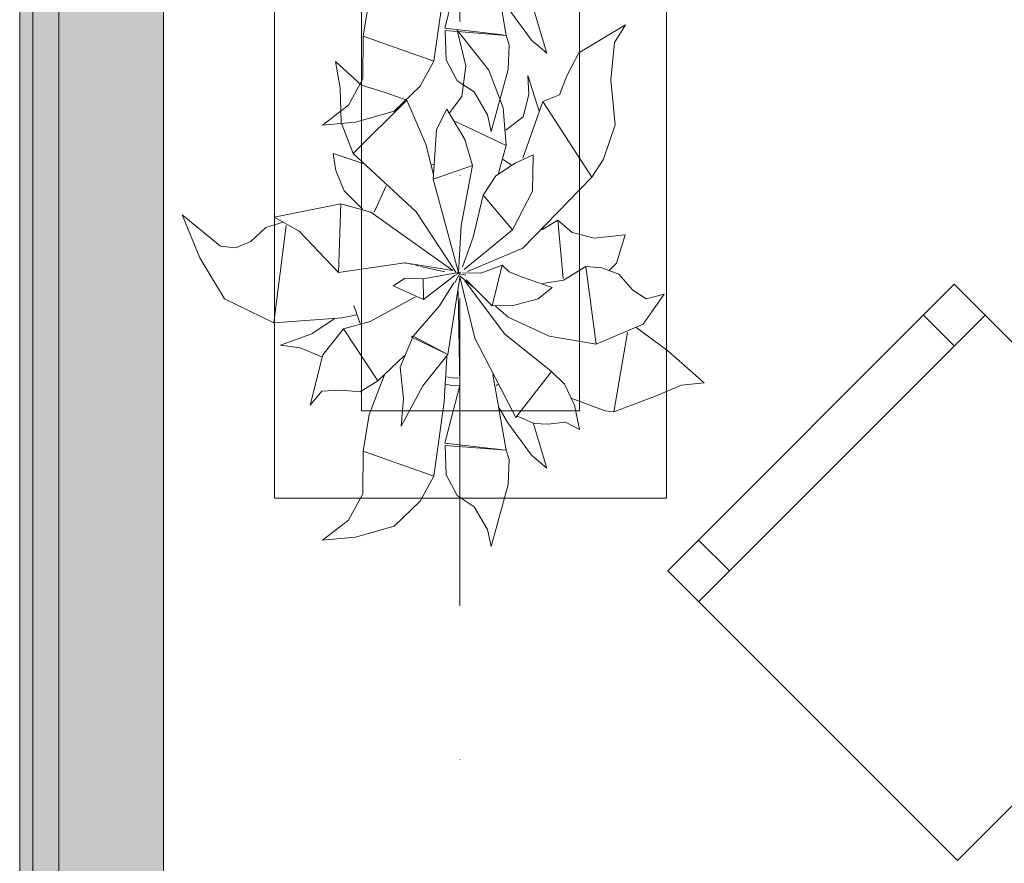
# Model space of a CAD drawing. Header units: millimetres. Extents: x -14761 to 157739, y -22400 to 107990.
# Tile 59 of 256: x 35945 to 37075, y 46637 to 47604. Entities that reach past the tile are written whole.
import ezdxf

# ---------------------------------------------------------------- set-up
doc = ezdxf.new("R2010")
doc.units = ezdxf.units.MM
doc.header["$MEASUREMENT"] = 0
doc.linetypes.add('Штриховая', pattern=[564.444447, 282.222223, -282.222223])
doc.linetypes.add('Штрихпунктирная', pattern=[670.277762, 352.777767, -176.388884, 0, -141.111112])
for name, color, linetype in [('Интерьер - Мебель', 7, 'Continuous'), ('Конструктив - Стены наружние фасад', 7, 'Continuous'), ('Элемент Модели - Зона', 7, 'Continuous'), ('Элемент Модели - Оси', 7, 'Continuous')]:
    doc.layers.add(name, color=color, linetype=linetype)

msp = doc.modelspace()

# ---------------------------------------------------------------- hatches: boundary and pattern name
at = {"layer": 'Конструктив - Стены наружние фасад', "linetype": 'Continuous', "lineweight": 0, "true_color": 0x000000}
for points in [[(35945, 54100), (35945, 42262.5), (35960, 42262.5), (35960, 54100)], [(35990, 53700), (35960, 53700), (35960, 42262.5), (35990, 42262.5)], [(35990, 53700), (35990, 42262.5), (36110, 42262.5), (36110, 53700)]]:
    msp.add_hatch(color=18, dxfattribs=at).paths.add_polyline_path(points)

# ---------------------------------------------------------------- linework, layer by layer
at = {"layer": 'Интерьер - Мебель', "color": 7, "linetype": 'Continuous', "lineweight": 15}
for p, q in [((36237.4, 48555.5), (36237.4, 47055.5)), ((36687.4, 47055.5), (36687.4, 48555.5)), ((36337.4, 48455.5), (36337.4, 47155.5)), ((36587.4, 47155.5), (36587.4, 48455.5)), ((36724.1, 46936.7), (37052.9, 47265.5)), ((37017.5, 47230.2), (36982.2, 47265.5)), ((36337.4, 47155.5), (36587.4, 47155.5)), ((36237.4, 47055.5), (36687.4, 47055.5)), ((36759.4, 46972.1), (36724.1, 47007.4))]:
    msp.add_line(p, q, dxfattribs=at)
at = {"layer": 'Интерьер - Мебель', "color": 252, "linetype": 'Continuous', "lineweight": 5}
for p, q in [((36488.1, 47673.5), (36503.3, 47586.4)), ((36488.1, 47673.5), (36503.3, 47586.4)), ((36432.7, 47594.8), (36449.9, 47661)), ((36432.7, 47594.8), (36449.9, 47661)), ((36420.3, 47556.8), (36432.2, 47641.8)), ((36420.3, 47556.8), (36432.2, 47641.8)), ((36339.3, 47585.5), (36346, 47627.5)), ((36339.3, 47585.5), (36346, 47627.5)), ((36505, 47617.9), (36532.2, 47580.9)), ((36505, 47617.9), (36532.2, 47580.9)), ((36534.7, 47616.7), (36549.9, 47565.9)), ((36534.7, 47616.7), (36549.9, 47565.9)), ((36432.7, 47594.8), (36499.5, 47586.9)), ((36432.7, 47594.8), (36499.5, 47586.9)), ((36433.3, 47592), (36434.5, 47558.4)), ((36433.3, 47592), (36503.3, 47586.4)), ((36433.3, 47592), (36434.5, 47558.4)), ((36433.3, 47592), (36503.3, 47586.4)), ((36446.9, 47592.5), (36456.9, 47551.4)), ((36446.9, 47592.5), (36483.3, 47546.6)), ((36446.9, 47592.5), (36456.9, 47551.4)), ((36446.9, 47592.5), (36483.3, 47546.6)), ((36586.5, 47566.4), (36640, 47598.3)), ((36586.5, 47566.4), (36640, 47598.3)), ((36627.5, 47578.1), (36640, 47598.3)), ((36627.5, 47578.1), (36640, 47598.3)), ((36338.9, 47536.7), (36339.3, 47585.5)), ((36338.9, 47536.7), (36339.3, 47585.5)), ((36339.3, 47585.5), (36420.3, 47556.8)), ((36339.3, 47585.5), (36420.3, 47556.8)), ((36503.3, 47586.4), (36506.8, 47575.7)), ((36503.3, 47586.4), (36506.8, 47575.7)), ((36532.2, 47580.9), (36549.9, 47565.9)), ((36532.2, 47580.9), (36549.9, 47565.9)), ((36505.6, 47547.3), (36506.8, 47575.7)), ((36505.6, 47547.3), (36506.8, 47575.7)), ((36623.3, 47535.4), (36627.5, 47578.1)), ((36623.3, 47535.4), (36627.5, 47578.1)), ((36307.3, 47556.6), (36312.7, 47525.9)), ((36307.3, 47556.6), (36337.3, 47529.3)), ((36307.3, 47556.6), (36312.7, 47525.9)), ((36307.3, 47556.6), (36337.3, 47529.3)), ((36404.7, 47528.2), (36420.3, 47556.8)), ((36404.7, 47528.2), (36420.3, 47556.8)), ((36434.5, 47558.4), (36446.9, 47534.4)), ((36434.5, 47558.4), (36446.9, 47534.4)), ((36572.9, 47539.9), (36586.5, 47566.4)), ((36572.9, 47539.9), (36586.5, 47566.4)), ((36452.4, 47516.1), (36456.9, 47551.4)), ((36452.4, 47516.1), (36456.9, 47551.4)), ((36483.3, 47546.6), (36499.9, 47503.2)), ((36483.3, 47546.6), (36499.9, 47503.2)), ((36485.9, 47476.1), (36505.6, 47547.3)), ((36485.9, 47476.1), (36505.6, 47547.3)), ((36322.5, 47506.3), (36338.9, 47536.7)), ((36322.5, 47506.3), (36338.9, 47536.7)), ((36446.9, 47534.4), (36466.5, 47521.5)), ((36446.9, 47534.4), (36466.5, 47521.5)), ((36528.1, 47540.3), (36529.2, 47518.5)), ((36528.1, 47540.3), (36541.1, 47499.5)), ((36528.1, 47540.3), (36529.2, 47518.5)), ((36528.1, 47540.3), (36541.1, 47499.5)), ((36564.3, 47518), (36572.9, 47539.9)), ((36564.3, 47518), (36572.9, 47539.9)), ((36623.3, 47535.4), (36628.3, 47483.9)), ((36623.3, 47535.4), (36628.3, 47483.9)), ((36312.7, 47525.9), (36313.9, 47486.4)), ((36312.7, 47525.9), (36313.9, 47486.4)), ((36337.3, 47529.3), (36363.2, 47521.4)), ((36337.3, 47529.3), (36363.2, 47521.4)), ((36374.7, 47499.4), (36404.7, 47528.2)), ((36374.7, 47499.4), (36404.7, 47528.2)), ((36327.6, 47451), (36389.3, 47512.1)), ((36327.6, 47451), (36389.3, 47512.1)), ((36363.2, 47521.4), (36389.3, 47512.1)), ((36363.2, 47521.4), (36389.3, 47512.1)), ((36389.3, 47512.1), (36411, 47461.5)), ((36389.3, 47512.1), (36411, 47461.5)), ((36438.3, 47497.6), (36452.4, 47516.1)), ((36438.3, 47497.6), (36452.4, 47516.1)), ((36466.5, 47521.5), (36481.8, 47495.4)), ((36466.5, 47521.5), (36481.8, 47495.4)), ((36522.2, 47445.5), (36545.4, 47510.4)), ((36522.2, 47445.5), (36545.4, 47510.4)), ((36522.6, 47492.8), (36529.2, 47518.5)), ((36522.6, 47492.8), (36529.2, 47518.5)), ((36545.4, 47510.4), (36564.3, 47518)), ((36545.4, 47510.4), (36564.3, 47518)), ((36545.4, 47510.4), (36601.4, 47423.7)), ((36545.4, 47510.4), (36601.4, 47423.7)), ((36292.4, 47483.4), (36322.5, 47506.3)), ((36292.4, 47483.4), (36322.5, 47506.3)), ((36330.3, 47486.7), (36374.7, 47499.4)), ((36330.3, 47486.7), (36374.7, 47499.4)), ((36423.1, 47478.6), (36435, 47501.6)), ((36423.1, 47478.6), (36435, 47501.6)), ((36435, 47501.6), (36455.7, 47467)), ((36435, 47501.6), (36455.7, 47467)), ((36499.9, 47503.2), (36503.1, 47460)), ((36499.9, 47503.2), (36503.1, 47460)), ((36444.3, 47488), (36503.1, 47460)), ((36444.3, 47488), (36503.1, 47460)), ((36481.8, 47495.4), (36485.9, 47476.1)), ((36481.8, 47495.4), (36485.9, 47476.1)), ((36502.8, 47477.8), (36522.6, 47492.8)), ((36502.8, 47477.8), (36522.6, 47492.8)), ((36292.4, 47483.4), (36330.3, 47486.7)), ((36292.4, 47483.4), (36330.3, 47486.7)), ((36313.9, 47486.4), (36327.6, 47451)), ((36313.9, 47486.4), (36327.6, 47451)), ((36419.6, 47421.4), (36423.1, 47478.6)), ((36419.6, 47421.4), (36423.1, 47478.6)), ((36615.1, 47444.3), (36628.3, 47483.9)), ((36615.1, 47444.3), (36628.3, 47483.9)), ((36455.7, 47467), (36464.5, 47437.3)), ((36455.7, 47467), (36464.5, 47437.3)), ((36411, 47461.5), (36419.9, 47426.7)), ((36411, 47461.5), (36419.9, 47426.7)), ((36494.3, 47428.3), (36503.1, 47460)), ((36494.3, 47428.3), (36503.1, 47460)), ((36304.7, 47451), (36307.7, 47431.3)), ((36304.7, 47451), (36340.1, 47439)), ((36304.7, 47451), (36307.7, 47431.3)), ((36304.7, 47451), (36340.1, 47439)), ((36327.6, 47451), (36399.9, 47384.1)), ((36327.6, 47451), (36399.9, 47384.1)), ((36499.6, 47444.1), (36509.3, 47437.4)), ((36499.6, 47444.1), (36509.3, 47437.4)), ((36513.5, 47439.7), (36534.4, 47449.4)), ((36513.5, 47439.7), (36534.4, 47449.4)), ((36533.6, 47407.8), (36534.4, 47449.4)), ((36533.6, 47407.8), (36534.4, 47449.4)), ((36601.4, 47423.7), (36615.1, 47444.3)), ((36601.4, 47423.7), (36615.1, 47444.3)), ((36416.8, 47437.6), (36420.6, 47438.8)), ((36416.8, 47437.6), (36420.6, 47438.8)), ((36419.6, 47421.4), (36464.5, 47437.3)), ((36419.6, 47421.4), (36464.5, 47437.3)), ((36451.6, 47368.2), (36464.5, 47437.3)), ((36451.6, 47368.2), (36464.5, 47437.3)), ((36491.3, 47425.2), (36513.5, 47439.7)), ((36491.3, 47425.2), (36513.5, 47439.7)), ((36307.7, 47431.3), (36317.5, 47407.9)), ((36307.7, 47431.3), (36317.5, 47407.9)), ((36419.6, 47421.4), (36448.7, 47314.2)), ((36419.6, 47421.4), (36448.7, 47314.2)), ((36476.7, 47402.9), (36491.3, 47425.2)), ((36476.7, 47402.9), (36491.3, 47425.2)), ((36522.3, 47342.2), (36601.4, 47423.7)), ((36522.3, 47342.2), (36601.4, 47423.7)), ((36351.7, 47383.7), (36365.5, 47413.8)), ((36351.7, 47383.7), (36365.5, 47413.8)), ((36317.5, 47407.9), (36338.2, 47386.9)), ((36317.5, 47407.9), (36338.2, 47386.9)), ((36465.3, 47354.9), (36476.7, 47402.9)), ((36465.3, 47354.9), (36476.7, 47402.9)), ((36476.7, 47402.9), (36510.5, 47363.5)), ((36476.7, 47402.9), (36510.5, 47363.5)), ((36510.5, 47363.5), (36533.6, 47407.8)), ((36510.5, 47363.5), (36533.6, 47407.8)), ((36237.1, 47377.7), (36313.4, 47393.3)), ((36237.1, 47377.7), (36313.4, 47393.3)), ((36311, 47314.3), (36313.4, 47393.3)), ((36311, 47314.3), (36313.4, 47393.3)), ((36313.4, 47393.3), (36348.1, 47383.7)), ((36313.4, 47393.3), (36348.1, 47383.7)), ((36131.4, 47380.7), (36151.7, 47331.1)), ((36131.4, 47380.7), (36175.4, 47344.6)), ((36131.4, 47380.7), (36151.7, 47331.1)), ((36131.4, 47380.7), (36175.4, 47344.6)), ((36237.1, 47377.7), (36265.8, 47361.8)), ((36237.1, 47377.7), (36265.8, 47361.8)), ((36348.1, 47383.7), (36442.2, 47316.5)), ((36348.1, 47383.7), (36442.2, 47316.5)), ((36399.9, 47384.1), (36445.6, 47314.8)), ((36399.9, 47384.1), (36445.6, 47314.8)), ((36210.4, 47349.9), (36227.6, 47365.8)), ((36210.4, 47349.9), (36227.6, 47365.8)), ((36227.6, 47365.8), (36247.3, 47372.1)), ((36227.6, 47365.8), (36247.3, 47372.1)), ((36236.5, 47256.5), (36250.6, 47368.2)), ((36236.5, 47256.5), (36250.6, 47368.2)), ((36448.7, 47314.2), (36451.6, 47368.2)), ((36448.7, 47314.2), (36451.6, 47368.2)), ((36455, 47317.9), (36510.5, 47363.5)), ((36455, 47317.9), (36510.5, 47363.5)), ((36544.1, 47363.4), (36562.5, 47374.3)), ((36544.1, 47363.4), (36562.5, 47374.3)), ((36545.6, 47366.5), (36546.3, 47364.1)), ((36545.6, 47366.5), (36546.3, 47364.1)), ((36562.5, 47374.3), (36568.8, 47307.5)), ((36562.5, 47374.3), (36578.8, 47360.3)), ((36562.5, 47374.3), (36568.8, 47307.5)), ((36562.5, 47374.3), (36578.8, 47360.3)), ((36265.8, 47361.8), (36311, 47314.3)), ((36265.8, 47361.8), (36311, 47314.3)), ((36453.1, 47320.7), (36465.3, 47354.9)), ((36453.1, 47320.7), (36465.3, 47354.9)), ((36578.8, 47360.3), (36604.4, 47353.8)), ((36578.8, 47360.3), (36604.4, 47353.8)), ((36604.4, 47353.8), (36639.7, 47357.7)), ((36604.4, 47353.8), (36639.7, 47357.7)), ((36629.8, 47325.1), (36639.7, 47357.7)), ((36629.8, 47325.1), (36639.7, 47357.7)), ((36175.4, 47344.6), (36192.7, 47342.8)), ((36175.4, 47344.6), (36192.7, 47342.8)), ((36192.7, 47342.8), (36210.4, 47349.9)), ((36192.7, 47342.8), (36210.4, 47349.9)), ((36459, 47315.5), (36522.3, 47342.2)), ((36459, 47315.5), (36522.3, 47342.2)), ((36151.7, 47331.1), (36179.9, 47284.1)), ((36151.7, 47331.1), (36179.9, 47284.1)), ((36311, 47314.3), (36387.1, 47325.4)), ((36311, 47314.3), (36387.1, 47325.4)), ((36387.1, 47325.4), (36442.2, 47316.5)), ((36387.1, 47325.4), (36442.2, 47316.5)), ((36387.5, 47325.2), (36388.5, 47325)), ((36387.5, 47325.2), (36388.5, 47325)), ((36393.3, 47323.9), (36395.2, 47323.5)), ((36393.3, 47323.9), (36395.2, 47323.5)), ((36399.1, 47322.7), (36403, 47321.8)), ((36399.1, 47322.7), (36403, 47321.8)), ((36404.9, 47321.4), (36432.9, 47315.3)), ((36404.9, 47321.4), (36432.9, 47315.3)), ((36474.2, 47313.5), (36498.7, 47322.9)), ((36474.2, 47313.5), (36498.7, 47322.9)), ((36487, 47276.3), (36498.7, 47322.9)), ((36487, 47276.3), (36498.7, 47322.9)), ((36498.7, 47322.9), (36506.5, 47315)), ((36498.7, 47322.9), (36506.5, 47315)), ((36568.9, 47305.5), (36594.5, 47321.1)), ((36568.9, 47305.5), (36594.5, 47321.1)), ((36594.5, 47321.1), (36606.4, 47232)), ((36594.5, 47321.1), (36612.9, 47319.6)), ((36594.5, 47321.1), (36606.4, 47232)), ((36594.5, 47321.1), (36612.9, 47319.6)), ((36612.9, 47319.6), (36632.5, 47312.6)), ((36612.9, 47319.6), (36632.5, 47312.6)), ((36621.2, 47316.2), (36629.8, 47325.1)), ((36621.2, 47316.2), (36629.8, 47325.1)), ((36373.5, 47298.9), (36387.3, 47307.8)), ((36373.5, 47298.9), (36387.3, 47307.8)), ((36387.3, 47307.8), (36408, 47307)), ((36387.3, 47307.8), (36408, 47307)), ((36408, 47307), (36448.7, 47314.2)), ((36408, 47307), (36448.7, 47314.2)), ((36408, 47307), (36408.2, 47283.5)), ((36408, 47307), (36408.2, 47283.5)), ((36408.2, 47283.5), (36444.8, 47311.2)), ((36408.2, 47283.5), (36444.8, 47311.2)), ((36436.3, 47220.2), (36450, 47308.5)), ((36436.3, 47220.2), (36450, 47308.5)), ((36444.5, 47302.6), (36451, 47314.6)), ((36444.5, 47302.6), (36451, 47314.6)), ((36445.3, 47311.5), (36451, 47314.6)), ((36445.3, 47311.5), (36451, 47314.6)), ((36446.3, 47313.8), (36448.2, 47313.3)), ((36446.3, 47313.8), (36448.2, 47313.3)), ((36447.8, 47313.5), (36448.7, 47314.2)), ((36447.8, 47313.5), (36448.7, 47314.2)), ((36449.9, 47309.4), (36467.2, 47239)), ((36449.9, 47309.4), (36467.2, 47239)), ((36450.2, 47312.8), (36457, 47311.2)), ((36450.2, 47312.8), (36457, 47311.2)), ((36450.2, 47310.4), (36464.8, 47297.9)), ((36450.2, 47310.4), (36464.8, 47297.9)), ((36453.4, 47314.1), (36474.2, 47313.5)), ((36453.4, 47314.1), (36474.2, 47313.5)), ((36506.5, 47315), (36521, 47309.3)), ((36506.5, 47315), (36521, 47309.3)), ((36521, 47309.3), (36556.2, 47297)), ((36521, 47309.3), (36556.2, 47297)), ((36632.5, 47312.6), (36648.5, 47294.2)), ((36632.5, 47312.6), (36648.5, 47294.2)), ((36373.5, 47298.9), (36408.2, 47283.5)), ((36373.5, 47298.9), (36408.2, 47283.5)), ((36426.7, 47276.1), (36443.3, 47302.4)), ((36426.7, 47276.1), (36443.3, 47302.4)), ((36455.7, 47304.9), (36501.2, 47244)), ((36455.7, 47304.9), (36501.2, 47244)), ((36457.2, 47305.8), (36487, 47276.3)), ((36457.2, 47305.8), (36487, 47276.3)), ((36540.1, 47284.2), (36556.2, 47297)), ((36540.1, 47284.2), (36556.2, 47297)), ((36545, 47301.8), (36568.9, 47305.5)), ((36545, 47301.8), (36568.9, 47305.5)), ((36347.3, 47258.1), (36399.1, 47286.3)), ((36347.3, 47258.1), (36399.1, 47286.3)), ((36448.1, 47293.1), (36449.9, 47184.9)), ((36448.1, 47293.1), (36449.9, 47184.9)), ((36648.5, 47294.2), (36663.9, 47284.3)), ((36648.5, 47294.2), (36663.9, 47284.3)), ((36660.5, 47255.2), (36684.6, 47289.5)), ((36660.5, 47255.2), (36684.6, 47289.5)), ((36663.9, 47284.3), (36684.6, 47289.5)), ((36663.9, 47284.3), (36684.6, 47289.5)), ((36179.9, 47284.1), (36236.5, 47256.5)), ((36179.9, 47284.1), (36236.5, 47256.5)), ((36328.6, 47276.4), (36335.7, 47255.8)), ((36328.6, 47276.4), (36335.7, 47255.8)), ((36396.7, 47241.5), (36426.7, 47276.1)), ((36396.7, 47241.5), (36426.7, 47276.1)), ((36487, 47276.3), (36511.1, 47276.6)), ((36487, 47276.3), (36511.1, 47276.6)), ((36490.9, 47275.6), (36505.5, 47263.1)), ((36490.9, 47275.6), (36505.5, 47263.1)), ((36511.1, 47276.6), (36540.1, 47284.2)), ((36511.1, 47276.6), (36540.1, 47284.2)), ((36236.5, 47256.5), (36314.9, 47262.5)), ((36236.5, 47256.5), (36314.9, 47262.5)), ((36314.9, 47262.5), (36331.4, 47265.9)), ((36314.9, 47262.5), (36331.4, 47265.9)), ((36505.5, 47263.1), (36552.5, 47241.2)), ((36505.5, 47263.1), (36552.5, 47241.2)), ((36280.3, 47244), (36305.7, 47261.2)), ((36280.3, 47244), (36305.7, 47261.2)), ((36316.5, 47249.7), (36347.3, 47258.1)), ((36316.5, 47249.7), (36347.3, 47258.1)), ((36606.4, 47232), (36660.5, 47255.2)), ((36606.4, 47232), (36660.5, 47255.2)), ((36652.2, 47251.6), (36688.9, 47224.5)), ((36652.2, 47251.6), (36688.9, 47224.5)), ((36244.4, 47231), (36280.3, 47244)), ((36244.4, 47231), (36280.3, 47244)), ((36292.7, 47219.9), (36316.5, 47249.7)), ((36292.7, 47219.9), (36316.5, 47249.7)), ((36316.5, 47249.7), (36355.8, 47190)), ((36316.5, 47249.7), (36355.8, 47190)), ((36381.5, 47205.6), (36396.7, 47241.5)), ((36381.5, 47205.6), (36396.7, 47241.5)), ((36394.4, 47240.7), (36396.7, 47241.5)), ((36394.4, 47240.7), (36396.7, 47241.5)), ((36394.4, 47240.7), (36436.3, 47220.2)), ((36394.4, 47240.7), (36436.3, 47220.2)), ((36396.7, 47241.5), (36436.3, 47220.2)), ((36396.7, 47241.5), (36436.3, 47220.2)), ((36501.2, 47244), (36555.1, 47200.8)), ((36501.2, 47244), (36555.1, 47200.8)), ((36552.5, 47241.2), (36606.4, 47232)), ((36552.5, 47241.2), (36606.4, 47232)), ((36626.6, 47154.4), (36642.3, 47245.5)), ((36626.6, 47154.4), (36642.3, 47245.5)), ((36244.4, 47231), (36266.8, 47227.9)), ((36244.4, 47231), (36266.8, 47227.9)), ((36467.2, 47239), (36514.5, 47147.9)), ((36467.2, 47239), (36514.5, 47147.9)), ((36266.8, 47227.9), (36291.6, 47217.8)), ((36266.8, 47227.9), (36291.6, 47217.8)), ((36278.5, 47162.2), (36292.7, 47219.9)), ((36278.5, 47162.2), (36292.7, 47219.9)), ((36355.8, 47190), (36386.5, 47219.3)), ((36355.8, 47190), (36386.5, 47219.3)), ((36407.7, 47184.5), (36436.3, 47220.2)), ((36407.7, 47184.5), (36436.3, 47220.2)), ((36432.2, 47165.8), (36435, 47217.8)), ((36432.2, 47165.8), (36435, 47217.8)), ((36688.9, 47224.5), (36730.6, 47187.7)), ((36688.9, 47224.5), (36730.6, 47187.7)), ((36381.5, 47205.6), (36385.5, 47170)), ((36381.5, 47205.6), (36385.5, 47170)), ((36346, 47151.4), (36363.6, 47197)), ((36346, 47151.4), (36363.6, 47197)), ((36435, 47194.8), (36443, 47193.2)), ((36435, 47194.8), (36443, 47193.2)), ((36488.1, 47197.5), (36503.3, 47110.4)), ((36488.1, 47197.5), (36503.3, 47110.4)), ((36514.5, 47147.9), (36555.1, 47200.8)), ((36514.5, 47147.9), (36555.1, 47200.8)), ((36555.1, 47200.8), (36570.3, 47186.4)), ((36555.1, 47200.8), (36570.3, 47186.4)), ((36335.6, 47177.6), (36355.8, 47190)), ((36335.6, 47177.6), (36355.8, 47190)), ((36382.7, 47138.1), (36407.7, 47184.5)), ((36382.7, 47138.1), (36407.7, 47184.5)), ((36432.7, 47118.7), (36449.9, 47184.9)), ((36432.7, 47118.7), (36449.9, 47184.9)), ((36433.9, 47186.3), (36442.6, 47184.5)), ((36433.9, 47186.3), (36442.6, 47184.5)), ((36442.6, 47184.5), (36449.4, 47184.9)), ((36442.6, 47184.5), (36449.4, 47184.9)), ((36443, 47193.2), (36448.7, 47193.5)), ((36443, 47193.2), (36448.7, 47193.5)), ((36491.9, 47184.7), (36493.8, 47186)), ((36491.9, 47184.7), (36493.8, 47186)), ((36570.3, 47186.4), (36581.5, 47162)), ((36570.3, 47186.4), (36581.5, 47162)), ((36673.5, 47172.3), (36704.5, 47185.2)), ((36673.5, 47172.3), (36704.5, 47185.2)), ((36704.5, 47185.2), (36730.6, 47187.7)), ((36704.5, 47185.2), (36730.6, 47187.7)), ((36278.5, 47162.2), (36291.9, 47178.4)), ((36278.5, 47162.2), (36291.9, 47178.4)), ((36291.9, 47178.4), (36313.4, 47179.4)), ((36291.9, 47178.4), (36313.4, 47179.4)), ((36313.4, 47179.4), (36335.6, 47177.6)), ((36313.4, 47179.4), (36335.6, 47177.6)), ((36626.6, 47154.4), (36673.5, 47172.3)), ((36626.6, 47154.4), (36673.5, 47172.3)), ((36382.7, 47138.1), (36385.5, 47170)), ((36382.7, 47138.1), (36385.5, 47170)), ((36420.3, 47080.8), (36432.2, 47165.8)), ((36420.3, 47080.8), (36432.2, 47165.8)), ((36577.9, 47170.3), (36616.7, 47155.6)), ((36577.9, 47170.3), (36616.7, 47155.6)), ((36581.5, 47162), (36587.5, 47134.4)), ((36581.5, 47162), (36587.5, 47134.4)), ((36339.3, 47109.5), (36346, 47151.4)), ((36339.3, 47109.5), (36346, 47151.4)), ((36495.1, 47159.2), (36505, 47141.9)), ((36495.1, 47159.2), (36505, 47141.9)), ((36515.9, 47149.7), (36535.3, 47141.3)), ((36515.9, 47149.7), (36535.3, 47141.3)), ((36616.7, 47155.6), (36626.6, 47154.4)), ((36616.7, 47155.6), (36626.6, 47154.4)), ((36505, 47141.9), (36532.2, 47104.9)), ((36505, 47141.9), (36532.2, 47104.9)), ((36534.7, 47140.7), (36549.9, 47089.9)), ((36534.7, 47140.7), (36549.9, 47089.9)), ((36535.3, 47141.3), (36551.2, 47140.5)), ((36535.3, 47141.3), (36551.2, 47140.5)), ((36551.2, 47140.5), (36571.2, 47142.5)), ((36551.2, 47140.5), (36571.2, 47142.5)), ((36571.2, 47142.5), (36587.5, 47134.4)), ((36571.2, 47142.5), (36587.5, 47134.4)), ((36432.7, 47118.7), (36499.5, 47110.8)), ((36432.7, 47118.7), (36499.5, 47110.8)), ((36433.3, 47116), (36434.5, 47082.4)), ((36433.3, 47116), (36503.3, 47110.4)), ((36433.3, 47116), (36434.5, 47082.4)), ((36433.3, 47116), (36503.3, 47110.4)), ((36338.9, 47060.6), (36339.3, 47109.5)), ((36338.9, 47060.6), (36339.3, 47109.5)), ((36339.3, 47109.5), (36420.3, 47080.8)), ((36339.3, 47109.5), (36420.3, 47080.8)), ((36503.3, 47110.4), (36506.8, 47099.7)), ((36503.3, 47110.4), (36506.8, 47099.7)), ((36532.2, 47104.9), (36549.9, 47089.9)), ((36532.2, 47104.9), (36549.9, 47089.9)), ((36505.6, 47071.3), (36506.8, 47099.7)), ((36505.6, 47071.3), (36506.8, 47099.7)), ((36434.5, 47082.4), (36446.9, 47058.4)), ((36434.5, 47082.4), (36446.9, 47058.4)), ((36404.7, 47052.2), (36420.3, 47080.8)), ((36404.7, 47052.2), (36420.3, 47080.8)), ((36485.9, 47000.1), (36505.6, 47071.3)), ((36485.9, 47000.1), (36505.6, 47071.3)), ((36322.5, 47030.3), (36338.9, 47060.6)), ((36322.5, 47030.3), (36338.9, 47060.6)), ((36374.7, 47023.4), (36404.7, 47052.2)), ((36374.7, 47023.4), (36404.7, 47052.2)), ((36446.9, 47058.4), (36466.5, 47045.5)), ((36446.9, 47058.4), (36466.5, 47045.5)), ((36466.5, 47045.5), (36481.8, 47019.4)), ((36466.5, 47045.5), (36481.8, 47019.4)), ((36292.4, 47007.4), (36322.5, 47030.3)), ((36292.4, 47007.4), (36322.5, 47030.3)), ((36330.3, 47010.7), (36374.7, 47023.4)), ((36330.3, 47010.7), (36374.7, 47023.4)), ((36481.8, 47019.4), (36485.9, 47000.1)), ((36481.8, 47019.4), (36485.9, 47000.1)), ((36292.4, 47007.4), (36330.3, 47010.7)), ((36292.4, 47007.4), (36330.3, 47010.7))]:
    msp.add_line(p, q, dxfattribs=at)
at = {"layer": 'Интерьер - Мебель', "color": 7, "linetype": 'Continuous', "lineweight": 15, "flags": 128}
msp.add_lwpolyline([(37021.1, 46639.7), (37349.9, 46968.5), (37017.5, 47300.9), (36688.7, 46972.1)], close=True, dxfattribs=at)
at = {"layer": 'Конструктив - Стены наружние фасад', "color": 251, "linetype": 'Continuous', "lineweight": 20, "true_color": 0x575757}
for p, q in [((35960, 42262.5), (35960, 53700)), ((35990, 42262.5), (35990, 53700))]:
    msp.add_line(p, q, dxfattribs=at)
at = {"layer": 'Конструктив - Стены наружние фасад', "color": 251, "linetype": 'Continuous', "lineweight": 20, "true_color": 0x575757, "flags": 128}
for points in [[(35945, 54100), (35945, 42262.5)], [(36110, 42385), (36110, 53700)]]:
    msp.add_lwpolyline(points, dxfattribs=at)
at = {"layer": 'Элемент Модели - Зона', "color": 7, "linetype": 'Штриховая', "lineweight": 15, "flags": 128}
msp.add_lwpolyline([(36110, 45157.4), (36110, 44957.4), (36150, 44957.4), (36150, 45300), (36750, 45300), (36750, 45000), (44700, 45000), (44700, 45300), (45300, 45300), (45300, 45000), (53700, 45000), (53700, 45300), (54300, 45300), (54300, 44957.4), (61025, 44957.4), (61025, 54212.5), (61035.5, 54212.5), (61035.5, 59730), (60580, 59730), (60580, 63080), (60300, 63080), (60300, 63320), (62680, 63320), (62680, 64500), (55920, 64500), (55920, 63320), (58800, 63320), (58800, 63080), (58000, 63080), (58000, 52600), (48600, 52600), (48600, 53700), (36110, 53700), (36110, 53650)], close=True, dxfattribs=at)
at = {"layer": 'Элемент Модели - Оси', "color": 7, "linetype": 'Штрихпунктирная', "lineweight": 15}
msp.add_line((36450, 92200), (36450, -1975), dxfattribs=at)

doc.saveas('drawing.dxf')
